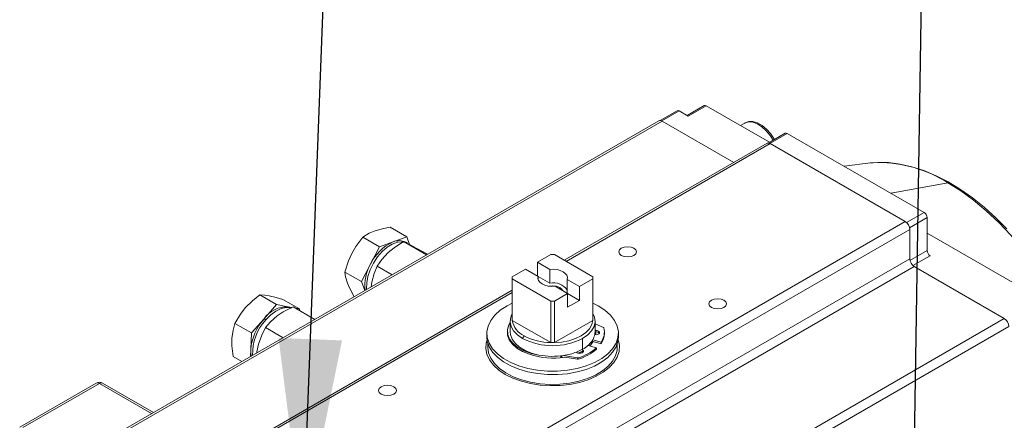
# Model space of a CAD drawing. Header units: millimetres. Extents: x 195 to 7681, y 65 to 5395.
# Tile 20 of 80: x 538 to 770, y 4433 to 4528. Entities that reach past the tile are written whole.
import ezdxf

# ---------------------------------------------------------------- set-up
doc = ezdxf.new("R2010")
doc.units = ezdxf.units.MM
doc.layers.add('COTAS', color=1, linetype='Continuous')
doc.dimstyles.new('SLDDIMSTYLE1', dxfattribs={"dimtxt": 0.18, "dimasz": 45.5, "dimexe": 0, "dimexo": 0.0625, "dimgap": 0, "dimtad": 0, "dimtih": 1, "dimtoh": 1, "dimdec": 0, "dimrnd": 1e-09, "dimzin": 0, "dimdsep": 46, "dimtxsty": 'Standard', "dimsah": 1, "dimcen": 0.09, "dimadec": 0, "dimazin": 0, "dimtfac": 45.5, "dimtdec": 0, "dimtofl": 0, "dimtmove": 0, "dimatfit": 3, "dimfxl": 1, "dimfrac": 2, "dimtolj": 1, "dimtzin": 0, "dimarcsym": 0})

msp = doc.modelspace()

# ---------------------------------------------------------------- linework, layer by layer
at = {"color": 7, "linetype": 'Continuous', "lineweight": 18, "ltscale": 13}
for p, q in [((699.33, 4507.61), (695.29, 4505.28)), ((695.58, 4505.11), (699.83, 4507.56)), ((699.83, 4507.56), (714.73, 4498.95)), ((692.96, 4506.38), (688.95, 4504.07)), ((689.36, 4503.97), (693.46, 4506.33)), ((693.46, 4506.33), (695.58, 4505.11)), ((688.68, 4504), (554.33, 4426.44)), ((555.08, 4426.37), (689.43, 4503.93)), ((689.43, 4503.93), (706.31, 4494.18)), ((708.88, 4503.47), (707.89, 4502.9)), ((718.42, 4501.08), (714.41, 4498.77)), ((714.81, 4498.66), (718.92, 4501.03)), ((718.92, 4501.03), (751.16, 4482.42)), ((714.14, 4498.7), (666.37, 4471.12)), ((666.81, 4470.86), (714.89, 4498.62)), ((714.89, 4498.62), (746.71, 4480.25)), ((738.54, 4494.06), (732.3, 4493.3)), ((743.35, 4486.93), (756.71, 4489.42)), ((751.16, 4482.42), (747.01, 4480.02)), ((612.36, 4402.69), (746.71, 4480.25)), ((747.72, 4478.8), (751.87, 4481.19)), ((751.87, 4481.19), (751.87, 4473.43)), ((613.42, 4400.86), (747.77, 4478.42)), ((629.24, 4476.64), (625.33, 4478.9)), ((747.77, 4478.42), (747.77, 4471.47)), ((751.87, 4477.52), (778.74, 4462)), ((622.82, 4474.29), (618.9, 4476.55)), ((626.03, 4475.46), (622.82, 4474.29)), ((629.24, 4476.64), (626.03, 4475.46)), ((633.93, 4472.4), (628.53, 4475.52)), ((629.44, 4475.14), (629.01, 4475.38)), ((629.93, 4474.82), (629.24, 4476.64)), ((622.82, 4474.29), (620.7, 4470.19)), ((634.18, 4472.54), (633.27, 4473.06)), ((663.21, 4472.47), (660.09, 4470.66)), ((673.11, 4467.22), (664.03, 4472.47)), ((751.87, 4473.43), (747.81, 4471.09)), ((747.77, 4471.47), (613.42, 4393.92)), ((620.7, 4470.19), (618.59, 4466.1)), ((660.09, 4470.66), (663, 4468.98)), ((660.09, 4470.66), (660.09, 4467.4)), ((748.52, 4469.87), (752.58, 4472.21)), ((614.48, 4392.08), (748.83, 4469.64)), ((614.67, 4468.36), (618.59, 4466.1)), ((622.26, 4469.76), (625.81, 4467.71)), ((657.26, 4469.03), (654.13, 4467.22)), ((660.18, 4467.34), (657.26, 4469.03)), ((663, 4465.71), (663, 4468.98)), ((748.83, 4469.64), (770.04, 4457.39)), ((618.59, 4466.1), (619.38, 4463.99)), ((620.86, 4464.85), (621, 4465.94)), ((654.12, 4466.99), (654.12, 4457.19)), ((654.13, 4466.75), (663.21, 4461.51)), ((654.13, 4456.95), (654.13, 4466.75)), ((660.09, 4467.49), (660, 4467.44)), ((663, 4465.71), (660.18, 4467.34)), ((660.18, 4466.63), (660.18, 4467.34)), ((667.07, 4466.63), (667.07, 4463.37)), ((667.07, 4466.63), (669.99, 4464.95)), ((669.99, 4464.95), (673.11, 4466.75)), ((673.11, 4466.75), (673.11, 4456.95)), ((673.12, 4457.19), (673.12, 4466.99)), ((654.12, 4464.05), (579.79, 4421.14)), ((580.54, 4421.06), (654.12, 4463.54)), ((664.03, 4461.51), (667.16, 4463.31)), ((667.16, 4463.31), (664.24, 4465)), ((667.16, 4463.31), (667.16, 4460.05)), ((667.16, 4463.31), (669.99, 4461.68)), ((669.99, 4461.68), (669.99, 4464.95)), ((594.65, 4462.97), (598.56, 4460.71)), ((600.08, 4461.92), (604, 4459.66)), ((663.21, 4461.51), (663.21, 4451.71)), ((664.03, 4451.71), (664.03, 4461.51)), ((667.16, 4460.05), (669.99, 4461.68)), ((598.56, 4460.71), (595.64, 4457.35)), ((601.28, 4460.19), (598.56, 4460.71)), ((602.15, 4460.02), (601.28, 4460.19)), ((607.62, 4457.2), (602.46, 4460.18)), ((604, 4459.66), (603.04, 4459.85)), ((603.98, 4459.3), (604, 4459.66)), ((592.71, 4453.99), (588.79, 4456.25)), ((595.64, 4457.35), (592.71, 4453.99)), ((595.64, 4457.35), (596.06, 4457.1)), ((635.69, 4379.83), (770.04, 4457.39)), ((653.62, 4456.78), (653.62, 4454.25)), ((663.21, 4451.71), (654.13, 4456.95)), ((673.11, 4456.95), (664.03, 4451.71)), ((673.62, 4454.25), (673.62, 4456.78)), ((592.71, 4453.99), (592.5, 4450.1)), ((596.01, 4455.26), (600.13, 4452.88)), ((636.75, 4378), (771.1, 4455.55)), ((648.12, 4453.92), (648.12, 4453.11)), ((652.97, 4454.41), (652.97, 4454.08)), ((673.62, 4456.12), (675.63, 4455.27)), ((673.76, 4454.24), (673.76, 4453.75)), ((675.82, 4453.92), (675.82, 4454.25)), ((679.12, 4453.11), (679.12, 4453.92)), ((656.55, 4452.7), (656.9, 4453.31)), ((670.69, 4452.7), (670.69, 4450.17)), ((672.93, 4451.58), (672.58, 4451.68)), ((675.05, 4451.79), (673.07, 4452.36)), ((675.05, 4451.46), (673.2, 4451.99)), ((673.61, 4453.6), (673.59, 4453.8)), ((673.74, 4453.59), (673.71, 4453.75)), ((675.05, 4451.46), (675.05, 4451.79)), ((592.5, 4450.1), (592.41, 4448.42)), ((648.37, 4451.51), (648.37, 4450.66)), ((669.88, 4449.34), (669.67, 4449.24)), ((671.96, 4451.06), (673.94, 4450.5)), ((673.94, 4450.5), (673.94, 4450.17)), ((678.87, 4450.66), (678.87, 4451.51)), ((590.44, 4447.29), (588.37, 4448.48)), ((665.52, 4448.58), (665.52, 4448.17)), ((665.78, 4448.2), (665.78, 4448.61)), ((669.51, 4448.12), (666.22, 4448.68)), ((669.51, 4447.79), (666.49, 4448.3)), ((669.51, 4447.79), (669.51, 4448.12)), ((669.66, 4448.13), (669.66, 4447.8)), ((556.1, 4442.15), (538.07, 4431.75)), ((538.82, 4431.67), (556.85, 4442.08)), ((556.85, 4442.08), (569.13, 4434.99)), ((569.57, 4435.24), (557.6, 4442.15))]:
    msp.add_line(p, q, dxfattribs=at)
at = {"color": 7, "linetype": 'Continuous', "lineweight": 18, "ltscale": 13, "flags": 128}
for points in [[(688.68, 4504), (688.68, 4504), (688.84, 4504.06), (689.02, 4504.07), (689.22, 4504.02), (689.43, 4503.93)], [(708.88, 4503.47), (708.97, 4503.52), (709.83, 4503.77), (710.81, 4503.69), (711.86, 4503.3), (712.93, 4502.61), (713.95, 4501.67), (714.87, 4500.52), (715.55, 4499.42)], [(715.83, 4499.58), (715.71, 4499.82), (714.92, 4501.01), (714, 4502.06), (712.99, 4502.9), (711.91, 4503.5), (710.8, 4503.81), (709.86, 4503.81), (709.02, 4503.55), (708.93, 4503.48)], [(738.54, 4494.06), (739.15, 4494.12), (740.22, 4494.19)], [(770.66, 4478.52), (768.02, 4481.17), (765.3, 4483.62), (762.52, 4485.84), (759.69, 4487.83), (756.84, 4489.58), (753.98, 4491.06), (751.12, 4492.26), (748.29, 4493.19), (745.5, 4493.82), (742.77, 4494.16), (740.33, 4494.19)], [(756.71, 4489.42), (759.77, 4487.5), (762.8, 4485.28), (765.79, 4482.79), (768.72, 4480.04), (771.55, 4477.05), (774.26, 4473.85), (776.85, 4470.46), (779.28, 4466.9), (781.54, 4463.21), (783.61, 4459.4), (785.47, 4455.52), (787.12, 4451.59), (788.53, 4447.63), (789.7, 4443.69), (790.62, 4439.78), (791.29, 4435.95), (791.69, 4432.21), (791.82, 4428.6)], [(618.9, 4476.55), (620.37, 4477.48), (621.61, 4478.02)], [(621.61, 4478.02), (623.47, 4478.55), (625.33, 4478.9)], [(618.9, 4476.55), (617.25, 4474.39), (616.28, 4472.74)], [(629.44, 4475.14), (629.18, 4475.27), (628.18, 4475.5), (627.05, 4475.4), (625.85, 4474.96), (624.62, 4474.2), (623.44, 4473.16), (622.35, 4471.9), (621.4, 4470.45), (620.64, 4468.91), (620.11, 4467.33), (619.83, 4465.79), (619.8, 4464.37), (619.81, 4464.25)], [(628.53, 4475.52), (626.28, 4474.07), (624.89, 4472.93)], [(630.39, 4474.58), (629.28, 4475.15), (628.53, 4475.52)], [(614.67, 4468.36), (615.5, 4470.99), (616.28, 4472.74)], [(624.89, 4472.93), (623.38, 4471.31), (622.26, 4469.76)], [(633.27, 4473.06), (631.46, 4474.02), (630.39, 4474.58)], [(679.81, 4472.25), (680.5, 4471.99), (681.3, 4471.9), (682.1, 4471.99), (682.78, 4472.25), (683.24, 4472.64), (683.4, 4473.11), (683.24, 4473.57), (682.78, 4473.97), (682.1, 4474.23), (681.3, 4474.32), (680.5, 4474.23), (679.81, 4473.97), (679.36, 4473.57), (679.2, 4473.11), (679.36, 4472.64), (679.81, 4472.25)], [(615.27, 4465.73), (614.83, 4467.2), (614.67, 4468.36)], [(621, 4465.94), (621.55, 4468.04), (622.26, 4469.76)], [(663, 4468.98), (663.84, 4469), (664.67, 4468.92), (665.44, 4468.72), (666.1, 4468.42), (666.61, 4468.04), (666.96, 4467.59), (667.11, 4467.12), (667.07, 4466.63)], [(616.87, 4462.52), (615.81, 4464.47), (615.27, 4465.73)], [(664.24, 4465), (663.4, 4464.97), (662.57, 4465.06), (661.81, 4465.26), (661.15, 4465.56), (660.63, 4465.94), (660.28, 4466.38), (660.13, 4466.86), (660.18, 4467.34)], [(662.7, 4465.04), (663.62, 4465.14), (664.56, 4465.03), (665.36, 4464.73), (665.89, 4464.27), (666.05, 4463.96)], [(591.22, 4459.9), (592.92, 4461.6), (594.65, 4462.97)], [(594.65, 4462.97), (595.83, 4462.9), (596.86, 4462.74)], [(596.86, 4462.74), (598.46, 4462.37), (600.08, 4461.92)], [(648.13, 4454.27), (648.41, 4455.63), (649.04, 4456.95), (650.01, 4458.2), (651.3, 4459.35), (652.88, 4460.38), (654.12, 4460.99)], [(673.12, 4460.99), (674.38, 4460.37), (675.96, 4459.34), (677.24, 4458.19), (678.21, 4456.94), (678.84, 4455.62), (679.11, 4454.26), (679.02, 4452.89), (678.56, 4451.55), (677.76, 4450.26), (676.62, 4449.05), (675.18, 4447.96), (673.47, 4447.02), (671.53, 4446.23), (669.4, 4445.62), (667.14, 4445.21), (664.8, 4445), (662.42, 4445), (660.08, 4445.21), (657.82, 4445.63), (655.69, 4446.24), (653.75, 4447.02), (652.04, 4447.98), (650.6, 4449.07), (649.47, 4450.27), (648.67, 4451.56), (648.22, 4452.9), (648.13, 4454.27), (648.13, 4454.27)], [(701.03, 4460.01), (701.71, 4459.74), (702.51, 4459.65), (703.32, 4459.74), (704, 4460.01), (704.45, 4460.4), (704.61, 4460.86), (704.45, 4461.33), (704, 4461.72), (703.32, 4461.98), (702.51, 4462.07), (701.71, 4461.98), (701.03, 4461.72), (700.57, 4461.33), (700.41, 4460.86), (700.57, 4460.4), (701.03, 4460.01)], [(588.79, 4456.25), (590.1, 4458.45), (591.22, 4459.9)], [(601.89, 4459.9), (601.87, 4459.9), (600.81, 4459.99), (599.64, 4459.73), (598.42, 4459.14), (597.21, 4458.25), (596.06, 4457.1)], [(602.46, 4460.18), (600.16, 4458.98), (598.73, 4458.01)], [(601.28, 4460.19), (601.87, 4460.01), (602.14, 4459.87)], [(654.12, 4458.58), (653.74, 4457.68), (653.63, 4456.6), (653.86, 4455.52), (654.44, 4454.49), (655.35, 4453.54), (656.55, 4452.7)], [(670.69, 4452.7), (671.89, 4453.54), (672.8, 4454.49), (673.38, 4455.52), (673.62, 4456.6), (673.5, 4457.68), (673.12, 4458.58)], [(588.08, 4452.65), (588.34, 4454.63), (588.79, 4456.25)], [(598.73, 4458.01), (597.16, 4456.62), (596.01, 4455.26)], [(660.4, 4448.78), (658.55, 4449.19), (656.88, 4449.8), (655.45, 4450.58), (654.3, 4451.51), (653.49, 4452.55), (653.05, 4453.66), (652.99, 4454.8), (653.31, 4455.93), (653.62, 4456.48)], [(664.03, 4451.71), (665.77, 4451.85), (667.44, 4452.17), (668.98, 4452.66), (670.34, 4453.31), (671.46, 4454.09), (672.32, 4454.98), (672.87, 4455.95), (673.11, 4456.95)], [(594.34, 4451.36), (595.11, 4453.5), (596.01, 4455.26)], [(658.14, 4448.99), (656.56, 4449.62), (655.22, 4450.41), (654.16, 4451.33), (653.42, 4452.35), (653.03, 4453.44), (652.97, 4454.08)], [(653.62, 4454.25), (653.68, 4453.63), (654.06, 4452.56), (654.78, 4451.55), (655.82, 4450.64), (657.13, 4449.86), (658.68, 4449.23), (660.4, 4448.78)], [(673.56, 4453.61), (673.9, 4453.59), (674.23, 4453.65), (674.5, 4453.78), (674.64, 4453.96), (674.65, 4454.16), (674.52, 4454.35), (674.28, 4454.49), (673.95, 4454.56), (673.61, 4454.55)], [(588.37, 4448.48), (588.08, 4450.99), (588.08, 4452.65)], [(647.87, 4450.49), (647.97, 4451.51), (648.18, 4452.3)], [(648.17, 4452.41), (647.97, 4451.68), (647.88, 4450.32), (648.15, 4448.97), (648.76, 4447.65), (649.7, 4446.41), (650.95, 4445.26), (652.48, 4444.23)], [(679.12, 4453.11), (679.02, 4452.07), (678.56, 4450.73), (677.76, 4449.44), (676.62, 4448.24), (675.18, 4447.15), (673.47, 4446.2), (671.53, 4445.41), (669.4, 4444.81), (667.14, 4444.39), (664.8, 4444.18), (662.42, 4444.19), (660.08, 4444.4), (657.82, 4444.81), (655.69, 4445.42), (653.75, 4446.21), (652.04, 4447.16), (650.6, 4448.25), (649.47, 4449.45), (648.67, 4450.74), (648.22, 4452.09), (648.12, 4453.11)], [(652.48, 4444.23), (654.27, 4443.34), (656.26, 4442.62), (658.42, 4442.08), (660.69, 4441.72), (663.03, 4441.57), (665.38, 4441.62), (667.7, 4441.87), (669.92, 4442.32), (672, 4442.96), (673.9, 4443.77), (675.56, 4444.73), (676.96, 4445.82), (678.06, 4447.02), (678.83, 4448.3), (679.27, 4449.64), (679.36, 4451), (679.1, 4452.35), (679.07, 4452.41)], [(673.58, 4453.73), (673.6, 4453.73), (673.76, 4453.75)], [(592.58, 4448.52), (592.5, 4449.25), (592.5, 4450.1)], [(593.93, 4449.3), (593.95, 4449.56), (594.34, 4451.36)], [(648.37, 4450.66), (648.54, 4449.34), (649.07, 4448.02), (649.94, 4446.77), (651.12, 4445.61), (652.61, 4444.57), (654.34, 4443.67), (656.3, 4442.93), (658.43, 4442.38), (660.68, 4442.02), (663, 4441.86), (665.33, 4441.91), (667.62, 4442.16), (669.82, 4442.61), (671.88, 4443.26), (673.74, 4444.07), (675.36, 4445.04), (676.71, 4446.14), (677.75, 4447.34), (678.46, 4448.63), (678.82, 4449.96), (678.87, 4450.66)], [(669.67, 4449.24), (669.97, 4449.19), (670.29, 4449.21), (670.57, 4449.29), (670.78, 4449.43), (670.89, 4449.6), (670.88, 4449.78), (670.76, 4449.95), (670.54, 4450.08)], [(670.85, 4449.51), (670.82, 4449.56), (670.65, 4449.7)], [(672.38, 4451.47), (672.26, 4451.29), (672.06, 4451.03)], [(623.25, 4439.59), (623.93, 4439.33), (624.73, 4439.24), (625.53, 4439.33), (626.22, 4439.59), (626.67, 4439.99), (626.83, 4440.45), (626.67, 4440.92), (626.22, 4441.31), (625.53, 4441.57), (624.73, 4441.66), (623.93, 4441.57), (623.25, 4441.31), (622.79, 4440.92), (622.63, 4440.45), (622.79, 4439.99), (623.25, 4439.59)]]:
    msp.add_lwpolyline(points, dxfattribs=at)
at = {"color": 7, "linetype": 'Continuous', "lineweight": 18, "ltscale": 169}
for centre, radius, start, end in [((699.53, 4507.15), 0.503, 54.3824, 114.3071), ((693.17, 4505.93), 0.503, 54.3824, 114.3071), ((718.62, 4500.62), 0.503, 54.3824, 114.3071), ((714.45, 4498.01), 0.754, 54.3824, 114.3071), ((740.15, 4463.07), 31.12, 57.8538, 89.8609), ((750.33, 4481.12), 1.54, 2.6055, 57.3945), ((745.46, 4478.31), 2.31, 2.6055, 57.3945), ((630.52, 4465.6), 10.84, 114.478, 154.9248), ((627.43, 4472.32), 3.44, 62.6913, 114.0705), ((663.62, 4456.02), 16.45, 88.5779, 91.4221), ((753.4, 4473.5), 1.54, 182.6055, 237.3945), ((629.71, 4465.16), 10.32, 150.817, 186.2516), ((750.07, 4471.58), 2.31, 182.6055, 237.3945), ((657.29, 4466.99), 3.17, 175.7353, 184.2647), ((663.84, 4461.93), 3.88, 33.7116, 102.4909), ((669.95, 4466.99), 3.17, 355.7353, 4.2647), ((663.62, 4477.95), 16.45, 268.5779, 271.4221), ((601.09, 4453.53), 6.66, 88.3534, 145.0216), ((605.09, 4448.95), 12.64, 138.3839, 174.7821), ((604.65, 4449.14), 11.71, 137.1696, 181.9926), ((657.29, 4457.19), 3.17, 180.0016, 184.2638), ((658.98, 4457.77), 4.92, 189.5653, 245.016), ((669.95, 4457.19), 3.17, 355.7362, 359.9984), ((768.8, 4455.45), 2.31, 2.6055, 57.3945), ((670.25, 4454.25), 3.37, 348.9829, 359.9748), ((670.38, 4453.92), 3.39, 354.2881, 5.3286), ((673.91, 4453.34), 0.915, 39.0406, 99.4966), ((671.46, 4454.25), 4.35, 325.5726, 12.5028), ((671.3, 4453.99), 4.52, 326.097, 359.2103), ((675.59, 4455.15), 0.125, 19.4655, 72.0989), ((663.62, 4466.35), 15.37, 242.6097, 297.3903), ((663.29, 4465.23), 13.52, 241.8257, 269.6933), ((663.62, 4468.16), 16.45, 268.5779, 271.4221), ((668.4, 4455.24), 5.49, 310.4758, 328.3292), ((668.67, 4454.78), 5.32, 313.987, 328.4458), ((669.78, 4454.37), 3.85, 328.5265, 348.6176), ((673.91, 4450.48), 5.46, 0.1919, 19.5092), ((664.09, 4462.83), 14.31, 278.5557, 291.2006), ((665.28, 4459.64), 10.91, 291.4131, 298.7782), ((669.84, 4449.97), 0.757, 220.339, 256.8436), ((670.03, 4448.05), 1.3, 92.8758, 110.4197), ((666.23, 4459.41), 11.79, 286.9359, 310.887), ((666.23, 4459.09), 11.79, 286.9359, 310.887), ((665.45, 4459.12), 10.76, 293.2634, 298.9121), ((665.9, 4458.47), 9.58, 298.9149, 299.9944), ((666.7, 4457.16), 8.05, 299.7092, 310.7736), ((663.64, 4464.69), 16.63, 250.6861, 279.8768), ((663.63, 4465.49), 17.01, 259.0733, 278.7727), ((669.56, 4448.45), 0.331, 260.2838, 287.4436), ((669.56, 4448.12), 0.331, 260.2838, 287.4436), ((556.85, 4440.86), 1.5, 60.0027, 119.9973), ((556.41, 4441.47), 0.754, 54.3824, 114.3071), ((557.29, 4441.47), 0.754, 65.6929, 125.6176)]:
    msp.add_arc(centre, radius, start, end, dxfattribs=at)

# ---------------------------------------------------------------- leaders
at = {"layer": 'COTAS', "ltscale": 13}
for points in [[(604.8, 4407.06), (618.78, 4773.75)], [(742.99, 4067.08), (752.78, 4670.71)]]:
    msp.add_leader(points, dimstyle='SLDDIMSTYLE1', dxfattribs=at)

doc.saveas('drawing.dxf')
